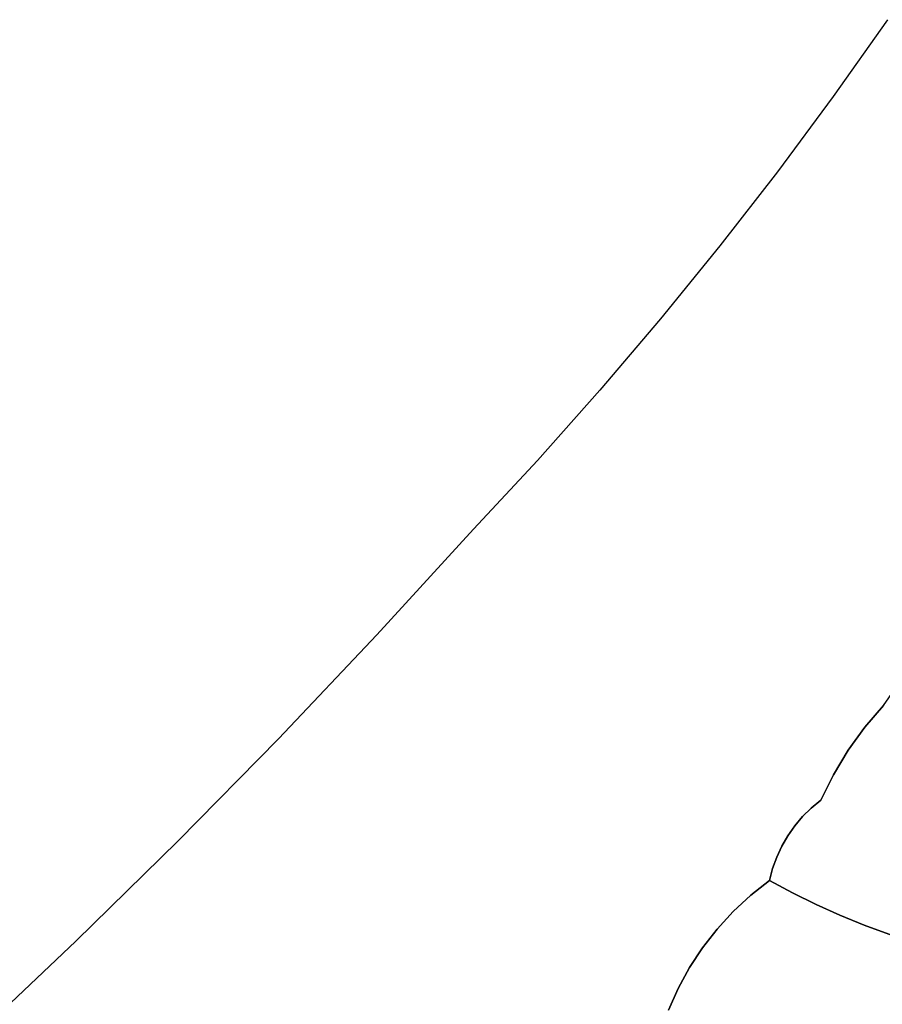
# Model space of a CAD drawing. Header units: inches. Extents: x 36.3 to 71.4, y 17.4 to 61.7.
# Tile 6 of 80: x 40.5 to 43.3, y 27.8 to 30.9. Entities that reach past the tile are written whole.
import ezdxf

# ---------------------------------------------------------------- set-up
doc = ezdxf.new("R2010")
doc.units = ezdxf.units.IN
doc.layers.add('SURFACES_FOR_SKETCHUP', color=7, linetype='Continuous')

msp = doc.modelspace()

# ---------------------------------------------------------------- linework, layer by layer
at = {"layer": 'SURFACES_FOR_SKETCHUP'}
for points, invisible_edges in [([(43.1424, 30.7024), (44.1997, 30.0738), (43.3172, 30.9498)], 3), ([(42.9621, 30.459), (44.0742, 29.9019), (43.1424, 30.7024)], 3), ([(44.1354, 29.989), (43.1424, 30.7024), (44.0742, 29.9019)], 3), ([(44.1997, 30.0738), (43.1424, 30.7024), (44.1354, 29.989)], 3), ([(42.7765, 30.2197), (43.9109, 29.6271), (42.9621, 30.459)], 3), ([(43.962, 29.7208), (42.9621, 30.459), (43.9109, 29.6271)], 3), ([(44.0164, 29.8124), (42.9621, 30.459), (43.962, 29.7208)], 3), ([(44.0742, 29.9019), (42.9621, 30.459), (44.0164, 29.8124)], 3), ([(42.5857, 29.9845), (43.9109, 29.6271), (42.7765, 30.2197)], 3), ([(42.3897, 29.7536), (43.305, 28.7356), (42.5857, 29.9845)], 3), ([(43.9109, 29.6271), (42.5857, 29.9845), (43.305, 28.7356)], 3), ([(42.1885, 29.5271), (43.305, 28.7356), (42.3897, 29.7536)], 3), ([(41.9823, 29.305), (43.1903, 28.5915), (42.1885, 29.5271)], 3), ([(43.2445, 28.6659), (42.1885, 29.5271), (43.1903, 28.5915)], 3), ([(43.305, 28.7356), (42.1885, 29.5271), (43.2445, 28.6659)], 3), ([(41.6703, 28.9639), (42.9766, 28.2817), (41.9823, 29.305)], 3), ([(43.1903, 28.5915), (41.9823, 29.305), (43.1428, 28.5127)], 3), ([(42.9962, 28.3155), (41.9823, 29.305), (42.9766, 28.2817)], 3), ([(43.1428, 28.5127), (41.9823, 29.305), (43.0438, 28.3772)], 11), ([(43.0186, 28.3473), (41.9823, 29.305), (42.9962, 28.3155)], 3), ([(43.0438, 28.3772), (41.9823, 29.305), (43.0186, 28.3473)], 3), ([(41.3524, 28.6286), (42.6792, 27.8901), (41.6703, 28.9639)], 3), ([(42.8199, 28.0711), (41.6703, 28.9639), (42.7681, 28.0145)], 3), ([(42.9766, 28.2817), (41.6703, 28.9639), (42.8199, 28.0711)], 11), ([(42.7681, 28.0145), (41.6703, 28.9639), (42.7212, 27.9541)], 3), ([(42.7212, 27.9541), (41.6703, 28.9639), (42.6792, 27.8901)], 3), ([(43.2445, 28.6659), (43.8816, 28.7126), (43.305, 28.7356)], 3), ([(43.8816, 28.7126), (43.2445, 28.6659), (43.4837, 27.9495)], 11), ([(43.1903, 28.5915), (43.4837, 27.9495), (43.2445, 28.6659)], 3), ([(41.0288, 28.2991), (42.3565, 27.4498), (41.3524, 28.6286)], 3), ([(42.4416, 27.548), (42.4875, 27.5941), (41.3524, 28.6286)], 10), ([(42.6425, 27.8228), (41.3524, 28.6286), (42.4875, 27.5941)], 11), ([(42.3979, 27.4999), (42.4416, 27.548), (41.3524, 28.6286)], 10), ([(42.3565, 27.4498), (42.3979, 27.4999), (41.3524, 28.6286)], 10), ([(42.6792, 27.8901), (41.3524, 28.6286), (42.6425, 27.8228)], 3), ([(43.1428, 28.5127), (43.4023, 27.9724), (43.1903, 28.5915)], 3), ([(43.4837, 27.9495), (43.1903, 28.5915), (43.4023, 27.9724)], 3), ([(43.0716, 28.4048), (43.1428, 28.5127), (43.0438, 28.3772)], 3), ([(43.0716, 28.4048), (43.102, 28.4299), (43.1428, 28.5127)], 8), ([(43.102, 28.4299), (43.3218, 27.9983), (43.1428, 28.5127)], 3), ([(43.4023, 27.9724), (43.1428, 28.5127), (43.3218, 27.9983)], 3), ([(43.102, 28.4299), (43.0716, 28.4048), (43.1642, 28.0589)], 10), ([(43.2424, 28.0272), (43.102, 28.4299), (43.1642, 28.0589)], 3), ([(43.2424, 28.0272), (43.3218, 27.9983), (43.102, 28.4299)], 10), ([(43.0438, 28.3772), (43.0871, 28.0935), (43.0716, 28.4048)], 3), ([(43.1642, 28.0589), (43.0716, 28.4048), (43.0871, 28.0935)], 3), ([(43.0186, 28.3473), (43.0871, 28.0935), (43.0438, 28.3772)], 3), ([(43.0186, 28.3473), (42.9962, 28.3155), (43.0871, 28.0935)], 10), ([(40.6995, 27.9756), (42.0406, 27.0595), (41.0288, 28.2991)], 3), ([(42.1638, 27.2028), (42.2807, 27.344), (41.0288, 28.2991)], 11), ([(42.1212, 27.1566), (42.1638, 27.2028), (41.0288, 28.2991)], 10), ([(42.0796, 27.1087), (41.0288, 28.2991), (42.0406, 27.0595)], 3), ([(42.1212, 27.1566), (41.0288, 28.2991), (42.0796, 27.1087)], 3), ([(42.3174, 27.3978), (41.0288, 28.2991), (42.2807, 27.344)], 3), ([(42.3565, 27.4498), (41.0288, 28.2991), (42.3174, 27.3978)], 3), ([(42.9766, 28.2817), (43.0113, 28.131), (42.9962, 28.3155)], 3), ([(43.0113, 28.131), (43.0871, 28.0935), (42.9962, 28.3155)], 10), ([(42.9766, 28.2817), (42.8199, 28.0711), (42.9602, 28.2463)], 3), ([(42.9602, 28.2463), (43.0113, 28.131), (42.9766, 28.2817)], 3), ([(42.8762, 28.1234), (42.9602, 28.2463), (42.8199, 28.0711)], 3), ([(42.8762, 28.1234), (42.9469, 28.2094), (42.9602, 28.2463)], 9), ([(42.9602, 28.2463), (42.9469, 28.2094), (43.0113, 28.131)], 10), ([(42.8762, 28.1234), (42.9368, 28.1713), (42.9469, 28.2094)], 8), ([(42.9368, 28.1713), (43.0113, 28.131), (42.9469, 28.2094)], 2), ([(42.9368, 28.1713), (42.8762, 28.1234), (43.0113, 28.131)], 2), ([(42.8199, 28.0711), (43.0113, 28.131), (42.8762, 28.1234)], 3), ([(43.0871, 28.0935), (43.0113, 28.131), (42.8199, 28.0711)], 10), ([(42.8199, 28.0711), (42.7681, 28.0145), (43.0871, 28.0935)], 10), ([(43.0871, 28.0935), (42.7681, 28.0145), (42.8904, 27.5438)], 11), ([(43.1642, 28.0589), (43.0871, 28.0935), (42.8904, 27.5438)], 10), ([(42.9948, 27.5068), (43.1642, 28.0589), (42.8904, 27.5438)], 3), ([(43.1642, 28.0589), (42.9948, 27.5068), (43.2424, 28.0272)], 3), ([(42.7681, 28.0145), (42.7212, 27.9541), (42.8904, 27.5438)], 10), ([(43.1005, 27.4741), (43.2424, 28.0272), (42.9948, 27.5068)], 3), ([(43.2424, 28.0272), (43.1005, 27.4741), (43.3218, 27.9983)], 3), ([(40.3646, 27.6581), (41.7525, 26.7178), (40.6995, 27.9756)], 3), ([(41.7983, 26.7695), (40.6995, 27.9756), (41.7525, 26.7178)], 3), ([(41.8472, 26.8184), (40.6995, 27.9756), (41.7983, 26.7695)], 3), ([(42.0056, 27.0092), (40.6995, 27.9756), (41.8472, 26.8184)], 11), ([(42.0406, 27.0595), (40.6995, 27.9756), (42.0056, 27.0092)], 3), ([(43.2072, 27.4457), (43.3218, 27.9983), (43.1005, 27.4741)], 3), ([(43.3218, 27.9983), (43.2072, 27.4457), (43.4023, 27.9724)], 3), ([(43.3149, 27.4214), (43.4023, 27.9724), (43.2072, 27.4457)], 3), ([(42.7212, 27.9541), (42.6792, 27.8901), (42.7873, 27.5849)], 10), ([(42.7873, 27.5849), (42.8904, 27.5438), (42.7212, 27.9541)], 10), ([(42.6425, 27.8228), (42.7873, 27.5849), (42.6792, 27.8901)], 3), ([(42.6425, 27.8228), (42.4875, 27.5941), (42.6113, 27.7526)], 3), ([(42.6425, 27.8228), (42.6113, 27.7526), (42.6857, 27.6302)], 10), ([(42.7873, 27.5849), (42.6425, 27.8228), (42.6857, 27.6302)], 3)]:
    msp.add_3dface(points, dxfattribs=dict(at, invisible_edges=invisible_edges))

doc.saveas('drawing.dxf')
